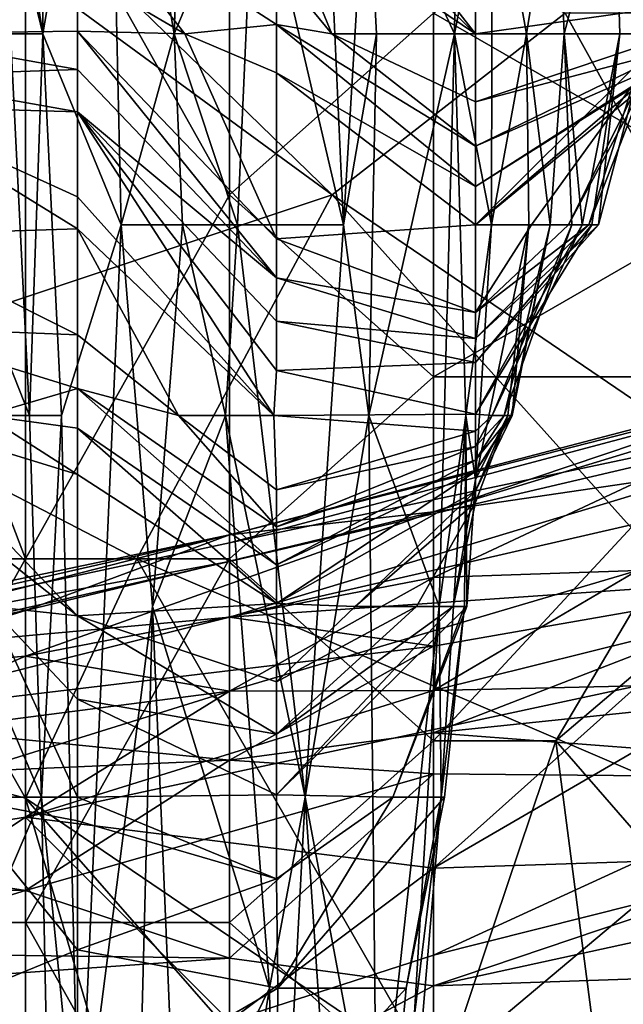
# Model space of a CAD drawing. Extents: x -1.05 to 1.05, y -0.36 to 0.36.
# Tile 193 of 226: x 0.8638 to 0.8809, y 0.1916 to 0.2194. Entities that reach past the tile are written whole.
import ezdxf

# ---------------------------------------------------------------- set-up
doc = ezdxf.new("R2010")
doc.units = 0

msp = doc.modelspace()

# ---------------------------------------------------------------- linework, layer by layer
for points in [[(0.864603, 0.235099, 0.259805), (0.862741, 0.229715, 0.271011), (0.864473, 0.218947, 0.267276)], [(0.864603, 0.235099, 0.259805), (0.864473, 0.218947, 0.267276), (0.866319, 0.229715, 0.252335)], [(0.85723, 0.209272, 0.770282), (0.872644, 0.214405, 0.789942), (0.846709, 0.233381, 0.785027)], [(0.846709, 0.233381, 0.785027), (0.872644, 0.214405, 0.789942), (0.8568, 0.229805, 0.789942)], [(0.872644, 0.214405, 0.789942), (0.879225, 0.219539, 0.799772), (0.8568, 0.229805, 0.789942)], [(0.869746, 0.214405, 0.265264), (0.863987, 0.224672, 0.26595), (0.869746, 0.229805, 0.269262)], [(0.869746, 0.229805, 0.269262), (0.875505, 0.219539, 0.268716), (0.869746, 0.214405, 0.265264)], [(0.864473, 0.218947, 0.267276), (0.862741, 0.229715, 0.271011), (0.863172, 0.224331, 0.271011)], [(0.866691, 0.213563, 0.25607), (0.866319, 0.229715, 0.252335), (0.864473, 0.218947, 0.267276)], [(0.868557, 0.229715, 0.237394), (0.866319, 0.229715, 0.252335), (0.868182, 0.218947, 0.244864)], [(0.868182, 0.218947, 0.244864), (0.866319, 0.229715, 0.252335), (0.866691, 0.213563, 0.25607)], [(0.870452, 0.224331, 0.226188), (0.868557, 0.229715, 0.237394), (0.868182, 0.218947, 0.244864)], [(0.876097, 0.218947, 0.188835), (0.87624, 0.229715, 0.181365), (0.873612, 0.224331, 0.203776)], [(0.877163, 0.224331, 0.177629), (0.87624, 0.229715, 0.181365), (0.876097, 0.218947, 0.188835)], [(0.863987, 0.224672, 0.26595), (0.863987, 0.204139, 0.262914), (0.858122, 0.219539, 0.264051)], [(0.863987, 0.224672, 0.26595), (0.869746, 0.214405, 0.265264), (0.863987, 0.204139, 0.262914)], [(0.884418, 0.214405, 0.27388), (0.875505, 0.219539, 0.268716), (0.881988, 0.224672, 0.27388)], [(0.864473, 0.218947, 0.267276), (0.863172, 0.224331, 0.271011), (0.863569, 0.218947, 0.271011)], [(0.869974, 0.213563, 0.233658), (0.870452, 0.224331, 0.226188), (0.868182, 0.218947, 0.244864)], [(0.869974, 0.213563, 0.233658), (0.872971, 0.213563, 0.211247), (0.870452, 0.224331, 0.226188)], [(0.872474, 0.224331, 0.211247), (0.870452, 0.224331, 0.226188), (0.872971, 0.213563, 0.211247)], [(0.871077, 0.222753, 0.11413), (0.871077, 0.224403, 0.110395), (0.876696, 0.218947, 0.108234)], [(0.872503, 0.224331, 0.106659), (0.876696, 0.218947, 0.108234), (0.871077, 0.224403, 0.110395)], [(0.873612, 0.224331, 0.203776), (0.872474, 0.224331, 0.211247), (0.872971, 0.213563, 0.211247)], [(0.876696, 0.219672, 0.106659), (0.876696, 0.218947, 0.108234), (0.872503, 0.224331, 0.106659)], [(0.873897, 0.218947, 0.203776), (0.873612, 0.224331, 0.203776), (0.872971, 0.213563, 0.211247)], [(0.876097, 0.218947, 0.188835), (0.873612, 0.224331, 0.203776), (0.873897, 0.218947, 0.203776)], [(0.876097, 0.218947, 0.188835), (0.877143, 0.213563, 0.181365), (0.877163, 0.224331, 0.177629)], [(0.87813, 0.218947, 0.170159), (0.877163, 0.224331, 0.177629), (0.877143, 0.213563, 0.181365)], [(0.878999, 0.224331, 0.158953), (0.877163, 0.224331, 0.177629), (0.87813, 0.218947, 0.170159)], [(0.8792, 0.218947, 0.158953), (0.878999, 0.224331, 0.158953), (0.87813, 0.218947, 0.170159)], [(0.880613, 0.224331, 0.144012), (0.878999, 0.224331, 0.158953), (0.8792, 0.218947, 0.158953)], [(0.880773, 0.218947, 0.144012), (0.880613, 0.224331, 0.144012), (0.8792, 0.218947, 0.158953)], [(0.881592, 0.218947, 0.136542), (0.880613, 0.224331, 0.144012), (0.880773, 0.218947, 0.144012)], [(0.881969, 0.224331, 0.132806), (0.880613, 0.224331, 0.144012), (0.881592, 0.218947, 0.136542)], [(0.868489, 0.218947, 0.129071), (0.865458, 0.222845, 0.1216), (0.871077, 0.219219, 0.1216)], [(0.865458, 0.222845, 0.1216), (0.871077, 0.220855, 0.117865), (0.871077, 0.219219, 0.1216)], [(0.865458, 0.222845, 0.1216), (0.868489, 0.218947, 0.129071), (0.865458, 0.220727, 0.129071)], [(0.876696, 0.218947, 0.108234), (0.872636, 0.218947, 0.117865), (0.871077, 0.222753, 0.11413)], [(0.871077, 0.222753, 0.11413), (0.872636, 0.218947, 0.117865), (0.871077, 0.220855, 0.117865)], [(0.859838, 0.220902, 0.129071), (0.865458, 0.220727, 0.129071), (0.859838, 0.218947, 0.138249)], [(0.859838, 0.218947, 0.138249), (0.865458, 0.220727, 0.129071), (0.865458, 0.219026, 0.136542)], [(0.865458, 0.220727, 0.129071), (0.868489, 0.218947, 0.129071), (0.865458, 0.219026, 0.136542)], [(0.872636, 0.218947, 0.117865), (0.871077, 0.219219, 0.1216), (0.871077, 0.220855, 0.117865)], [(0.858228, 0.204139, 0.262173), (0.858122, 0.219539, 0.264051), (0.863987, 0.204139, 0.262914)], [(0.875505, 0.209272, 0.266869), (0.869746, 0.214405, 0.265264), (0.875505, 0.219539, 0.268716)], [(0.887757, 0.204139, 0.794857), (0.879225, 0.219539, 0.799772), (0.872644, 0.214405, 0.789942)], [(0.875505, 0.209272, 0.266869), (0.875505, 0.219539, 0.268716), (0.884418, 0.214405, 0.27388)], [(0.876696, 0.219672, 0.106659), (0.882315, 0.219738, 0.106659), (0.876696, 0.218947, 0.108234)], [(0.882315, 0.219738, 0.106659), (0.882376, 0.218947, 0.110395), (0.876696, 0.218947, 0.108234)], [(0.887757, 0.204139, 0.794857), (0.88563, 0.219539, 0.804687), (0.879225, 0.219539, 0.799772)], [(0.868489, 0.218947, 0.129071), (0.871077, 0.219219, 0.1216), (0.871077, 0.217852, 0.125336)], [(0.871077, 0.219219, 0.1216), (0.876696, 0.214639, 0.1216), (0.871077, 0.217852, 0.125336)], [(0.876696, 0.214639, 0.1216), (0.871077, 0.219219, 0.1216), (0.876696, 0.215785, 0.117865)], [(0.871077, 0.219219, 0.1216), (0.872636, 0.218947, 0.117865), (0.876696, 0.215785, 0.117865)], [(0.865458, 0.219026, 0.136542), (0.865458, 0.217949, 0.140277), (0.859838, 0.218947, 0.138249)], [(0.859838, 0.218947, 0.138249), (0.865458, 0.217949, 0.140277), (0.859838, 0.217748, 0.144012)], [(0.859838, 0.208178, 0.274068), (0.8641, 0.208178, 0.271011), (0.859838, 0.218947, 0.273989)], [(0.8641, 0.208178, 0.271011), (0.863569, 0.218947, 0.271011), (0.859838, 0.218947, 0.273989)], [(0.864473, 0.218947, 0.267276), (0.863569, 0.218947, 0.271011), (0.8641, 0.208178, 0.271011)], [(0.865007, 0.208178, 0.267276), (0.864473, 0.218947, 0.267276), (0.8641, 0.208178, 0.271011)], [(0.866691, 0.213563, 0.25607), (0.864473, 0.218947, 0.267276), (0.865007, 0.208178, 0.267276)], [(0.865458, 0.219026, 0.136542), (0.871077, 0.213169, 0.136542), (0.871077, 0.212069, 0.140277)], [(0.865458, 0.219026, 0.136542), (0.871077, 0.212069, 0.140277), (0.865458, 0.217949, 0.140277)], [(0.868489, 0.218947, 0.129071), (0.871077, 0.213169, 0.136542), (0.865458, 0.219026, 0.136542)], [(0.868423, 0.213563, 0.244864), (0.868182, 0.218947, 0.244864), (0.866691, 0.213563, 0.25607)], [(0.869974, 0.213563, 0.233658), (0.868182, 0.218947, 0.244864), (0.868423, 0.213563, 0.244864)], [(0.871077, 0.213169, 0.136542), (0.868489, 0.218947, 0.129071), (0.871077, 0.217852, 0.125336)], [(0.876696, 0.215785, 0.117865), (0.872636, 0.218947, 0.117865), (0.876696, 0.217036, 0.11413)], [(0.872636, 0.218947, 0.117865), (0.876696, 0.218947, 0.108234), (0.876696, 0.217036, 0.11413)], [(0.873897, 0.218947, 0.203776), (0.872971, 0.213563, 0.211247), (0.873678, 0.208178, 0.207512)], [(0.876097, 0.218947, 0.188835), (0.873897, 0.218947, 0.203776), (0.873678, 0.208178, 0.207512)], [(0.875667, 0.202794, 0.196306), (0.876097, 0.218947, 0.188835), (0.873678, 0.208178, 0.207512)], [(0.876424, 0.208178, 0.188835), (0.876097, 0.218947, 0.188835), (0.875667, 0.202794, 0.196306)], [(0.876424, 0.208178, 0.188835), (0.877143, 0.213563, 0.181365), (0.876097, 0.218947, 0.188835)], [(0.876696, 0.213563, 0.125492), (0.882315, 0.218374, 0.125336), (0.882315, 0.219135, 0.129071)], [(0.876696, 0.213563, 0.125492), (0.882315, 0.219135, 0.129071), (0.87828, 0.213563, 0.129071)], [(0.882376, 0.218947, 0.110395), (0.876696, 0.217036, 0.11413), (0.876696, 0.218947, 0.108234)], [(0.876696, 0.217036, 0.11413), (0.882376, 0.218947, 0.110395), (0.882315, 0.218505, 0.11413)], [(0.8782, 0.213563, 0.170159), (0.87813, 0.218947, 0.170159), (0.877143, 0.213563, 0.181365)], [(0.878807, 0.213563, 0.162688), (0.87813, 0.218947, 0.170159), (0.8782, 0.213563, 0.170159)], [(0.8792, 0.218947, 0.158953), (0.87813, 0.218947, 0.170159), (0.878807, 0.213563, 0.162688)], [(0.87828, 0.213563, 0.129071), (0.882315, 0.219135, 0.129071), (0.879323, 0.213563, 0.132806)], [(0.879415, 0.213563, 0.155218), (0.8792, 0.218947, 0.158953), (0.878807, 0.213563, 0.162688)], [(0.879706, 0.213563, 0.151483), (0.8792, 0.218947, 0.158953), (0.879415, 0.213563, 0.155218)], [(0.880773, 0.218947, 0.144012), (0.8792, 0.218947, 0.158953), (0.879706, 0.213563, 0.151483)], [(0.882315, 0.219135, 0.129071), (0.88199, 0.218947, 0.132806), (0.879323, 0.213563, 0.132806)], [(0.879323, 0.213563, 0.132806), (0.88199, 0.218947, 0.132806), (0.879897, 0.213563, 0.136542)], [(0.879983, 0.213563, 0.147747), (0.880773, 0.218947, 0.144012), (0.879706, 0.213563, 0.151483)], [(0.879897, 0.213563, 0.136542), (0.881592, 0.218947, 0.136542), (0.880164, 0.213563, 0.140277)], [(0.88199, 0.218947, 0.132806), (0.881592, 0.218947, 0.136542), (0.879897, 0.213563, 0.136542)], [(0.880164, 0.213563, 0.140277), (0.880773, 0.218947, 0.144012), (0.879983, 0.213563, 0.147747)], [(0.881592, 0.218947, 0.136542), (0.880773, 0.218947, 0.144012), (0.880164, 0.213563, 0.140277)], [(0.876696, 0.215785, 0.117865), (0.882315, 0.218505, 0.11413), (0.882315, 0.218239, 0.117865)], [(0.876696, 0.217036, 0.11413), (0.882315, 0.218505, 0.11413), (0.876696, 0.215785, 0.117865)], [(0.876696, 0.213563, 0.125492), (0.882315, 0.218179, 0.1216), (0.882315, 0.218374, 0.125336)], [(0.876696, 0.214639, 0.1216), (0.882315, 0.218239, 0.117865), (0.882315, 0.218179, 0.1216)], [(0.876696, 0.215785, 0.117865), (0.882315, 0.218239, 0.117865), (0.876696, 0.214639, 0.1216)], [(0.876696, 0.214639, 0.1216), (0.882315, 0.218179, 0.1216), (0.876696, 0.213563, 0.125492)], [(0.859838, 0.217748, 0.144012), (0.865458, 0.217949, 0.140277), (0.865458, 0.216751, 0.144012)], [(0.871077, 0.212069, 0.140277), (0.865458, 0.216751, 0.144012), (0.865458, 0.217949, 0.140277)], [(0.871077, 0.217852, 0.125336), (0.876696, 0.213563, 0.125492), (0.871077, 0.213169, 0.136542)], [(0.871077, 0.217852, 0.125336), (0.876696, 0.214639, 0.1216), (0.876696, 0.213563, 0.125492)], [(0.859838, 0.217748, 0.144012), (0.865458, 0.216751, 0.144012), (0.859838, 0.216911, 0.147747)], [(0.859838, 0.216911, 0.147747), (0.865458, 0.213447, 0.155218), (0.859838, 0.213271, 0.162688)], [(0.865458, 0.213447, 0.155218), (0.859838, 0.216911, 0.147747), (0.865458, 0.214354, 0.151483)], [(0.859838, 0.216911, 0.147747), (0.865458, 0.216751, 0.144012), (0.865458, 0.214354, 0.151483)], [(0.865458, 0.216751, 0.144012), (0.870996, 0.208178, 0.151483), (0.865458, 0.214354, 0.151483)], [(0.871077, 0.209455, 0.147747), (0.870996, 0.208178, 0.151483), (0.865458, 0.216751, 0.144012)], [(0.871077, 0.209455, 0.147747), (0.865458, 0.216751, 0.144012), (0.871077, 0.210842, 0.144012)], [(0.871077, 0.210842, 0.144012), (0.865458, 0.216751, 0.144012), (0.871077, 0.212069, 0.140277)], [(0.85723, 0.209272, 0.770282), (0.867131, 0.204139, 0.775197), (0.872644, 0.214405, 0.789942)], [(0.869746, 0.214405, 0.265264), (0.869746, 0.204139, 0.264134), (0.863987, 0.204139, 0.262914)], [(0.865458, 0.213447, 0.155218), (0.865458, 0.214354, 0.151483), (0.870996, 0.208178, 0.151483)], [(0.891108, 0.193873, 0.789942), (0.872644, 0.214405, 0.789942), (0.867131, 0.204139, 0.775197)], [(0.869746, 0.204139, 0.264134), (0.869746, 0.214405, 0.265264), (0.875505, 0.209272, 0.266869)], [(0.891108, 0.193873, 0.789942), (0.887757, 0.204139, 0.794857), (0.872644, 0.214405, 0.789942)], [(0.885031, 0.209272, 0.27388), (0.875505, 0.209272, 0.266869), (0.884418, 0.214405, 0.27388)], [(0.859838, 0.213271, 0.162688), (0.865458, 0.213447, 0.155218), (0.865458, 0.210462, 0.162688)], [(0.865499, 0.186642, 0.267276), (0.866691, 0.213563, 0.25607), (0.865007, 0.208178, 0.267276)], [(0.865458, 0.213447, 0.155218), (0.868305, 0.208178, 0.158953), (0.865458, 0.210462, 0.162688)], [(0.870996, 0.208178, 0.151483), (0.868305, 0.208178, 0.158953), (0.865458, 0.213447, 0.155218)], [(0.867573, 0.202794, 0.252335), (0.866691, 0.213563, 0.25607), (0.865499, 0.186642, 0.267276)], [(0.868423, 0.213563, 0.244864), (0.866691, 0.213563, 0.25607), (0.867573, 0.202794, 0.252335)], [(0.869637, 0.208178, 0.237394), (0.868423, 0.213563, 0.244864), (0.867573, 0.202794, 0.252335)], [(0.869637, 0.208178, 0.237394), (0.869974, 0.213563, 0.233658), (0.868423, 0.213563, 0.244864)], [(0.871883, 0.19741, 0.222453), (0.869974, 0.213563, 0.233658), (0.869637, 0.208178, 0.237394)], [(0.872971, 0.213563, 0.211247), (0.869974, 0.213563, 0.233658), (0.871883, 0.19741, 0.222453)], [(0.876696, 0.213563, 0.125492), (0.876696, 0.211085, 0.136542), (0.871077, 0.213169, 0.136542)], [(0.873678, 0.208178, 0.207512), (0.872971, 0.213563, 0.211247), (0.871883, 0.19741, 0.222453)], [(0.876696, 0.206377, 0.1851), (0.877143, 0.213563, 0.181365), (0.876424, 0.208178, 0.188835)], [(0.876696, 0.208222, 0.151483), (0.876696, 0.209678, 0.144012), (0.879983, 0.213563, 0.147747)], [(0.879983, 0.213563, 0.147747), (0.876696, 0.209678, 0.144012), (0.880164, 0.213563, 0.140277)], [(0.876696, 0.209678, 0.144012), (0.876696, 0.210355, 0.140277), (0.880164, 0.213563, 0.140277)], [(0.880164, 0.213563, 0.140277), (0.876696, 0.210355, 0.140277), (0.879897, 0.213563, 0.136542)], [(0.876696, 0.210355, 0.140277), (0.876696, 0.211085, 0.136542), (0.879897, 0.213563, 0.136542)], [(0.879897, 0.213563, 0.136542), (0.876696, 0.211085, 0.136542), (0.879323, 0.213563, 0.132806)], [(0.879323, 0.213563, 0.132806), (0.876696, 0.211085, 0.136542), (0.87828, 0.213563, 0.129071)], [(0.876696, 0.211085, 0.136542), (0.876696, 0.213563, 0.125492), (0.87828, 0.213563, 0.129071)], [(0.879706, 0.213563, 0.151483), (0.876696, 0.208222, 0.151483), (0.879983, 0.213563, 0.147747)], [(0.8782, 0.213563, 0.170159), (0.877143, 0.213563, 0.181365), (0.876696, 0.206377, 0.1851)], [(0.877608, 0.208178, 0.173894), (0.8782, 0.213563, 0.170159), (0.876696, 0.206377, 0.1851)], [(0.876696, 0.208222, 0.151483), (0.879706, 0.213563, 0.151483), (0.877167, 0.208178, 0.155218)], [(0.877167, 0.208178, 0.155218), (0.879415, 0.213563, 0.155218), (0.877507, 0.208178, 0.158953)], [(0.877167, 0.208178, 0.155218), (0.879706, 0.213563, 0.151483), (0.879415, 0.213563, 0.155218)], [(0.877507, 0.208178, 0.158953), (0.878807, 0.213563, 0.162688), (0.877705, 0.208178, 0.162688)], [(0.879415, 0.213563, 0.155218), (0.878807, 0.213563, 0.162688), (0.877507, 0.208178, 0.158953)], [(0.877729, 0.208178, 0.170159), (0.8782, 0.213563, 0.170159), (0.877608, 0.208178, 0.173894)], [(0.877705, 0.208178, 0.162688), (0.878807, 0.213563, 0.162688), (0.877729, 0.208178, 0.170159)], [(0.878807, 0.213563, 0.162688), (0.8782, 0.213563, 0.170159), (0.877729, 0.208178, 0.170159)], [(0.859838, 0.213271, 0.162688), (0.865458, 0.210462, 0.162688), (0.859838, 0.210684, 0.170159)], [(0.871077, 0.213169, 0.136542), (0.876696, 0.211085, 0.136542), (0.871077, 0.212069, 0.140277)], [(0.871077, 0.212069, 0.140277), (0.876696, 0.210355, 0.140277), (0.871077, 0.210842, 0.144012)], [(0.871077, 0.212069, 0.140277), (0.876696, 0.211085, 0.136542), (0.876696, 0.210355, 0.140277)], [(0.862854, 0.208178, 0.173894), (0.859838, 0.210684, 0.170159), (0.865458, 0.208941, 0.166424)], [(0.859838, 0.210684, 0.170159), (0.865458, 0.210462, 0.162688), (0.865458, 0.208941, 0.166424)], [(0.887024, 0.209338, 0.436071), (0.892783, 0.210699, 0.450816), (0.869746, 0.204816, 0.450816)], [(0.869746, 0.204588, 0.460645), (0.892783, 0.210699, 0.450816), (0.892783, 0.209447, 0.46556)], [(0.869746, 0.204816, 0.450816), (0.892783, 0.210699, 0.450816), (0.869746, 0.204588, 0.460645)], [(0.871077, 0.210842, 0.144012), (0.876696, 0.209678, 0.144012), (0.871077, 0.209455, 0.147747)], [(0.871077, 0.210842, 0.144012), (0.876696, 0.210355, 0.140277), (0.876696, 0.209678, 0.144012)], [(0.868305, 0.208178, 0.158953), (0.865458, 0.208941, 0.166424), (0.865458, 0.210462, 0.162688)], [(0.871077, 0.209455, 0.147747), (0.876696, 0.209678, 0.144012), (0.876696, 0.208222, 0.151483)], [(0.85723, 0.209272, 0.770282), (0.863987, 0.197386, 0.765368), (0.867131, 0.204139, 0.775197)], [(0.857914, 0.199006, 0.760453), (0.863987, 0.197386, 0.765368), (0.85723, 0.209272, 0.770282)], [(0.869746, 0.204063, 0.470475), (0.892783, 0.209447, 0.46556), (0.869746, 0.202489, 0.48522)], [(0.869746, 0.202489, 0.48522), (0.892783, 0.209447, 0.46556), (0.887024, 0.20646, 0.480305)], [(0.869746, 0.204588, 0.460645), (0.892783, 0.209447, 0.46556), (0.869746, 0.204063, 0.470475)], [(0.869746, 0.204816, 0.450816), (0.875505, 0.205464, 0.426241), (0.887024, 0.209338, 0.436071)], [(0.869746, 0.204139, 0.264134), (0.875505, 0.209272, 0.266869), (0.875505, 0.199006, 0.266429)], [(0.870996, 0.208178, 0.151483), (0.871077, 0.209455, 0.147747), (0.876696, 0.208222, 0.151483)], [(0.887024, 0.20897, 0.416412), (0.887024, 0.209338, 0.436071), (0.875505, 0.205464, 0.426241)], [(0.878967, 0.199006, 0.268965), (0.875505, 0.199006, 0.266429), (0.885031, 0.209272, 0.27388)], [(0.875505, 0.199006, 0.266429), (0.875505, 0.209272, 0.266869), (0.885031, 0.209272, 0.27388)], [(0.878967, 0.199006, 0.268965), (0.885031, 0.209272, 0.27388), (0.885017, 0.204139, 0.27388)], [(0.862854, 0.208178, 0.173894), (0.865458, 0.208941, 0.166424), (0.865458, 0.207823, 0.170159)], [(0.865458, 0.207823, 0.170159), (0.865458, 0.208941, 0.166424), (0.871077, 0.203966, 0.166424)], [(0.871077, 0.203966, 0.166424), (0.865458, 0.208941, 0.166424), (0.871077, 0.205044, 0.162688)], [(0.865458, 0.208941, 0.166424), (0.868305, 0.208178, 0.158953), (0.871077, 0.205044, 0.162688)], [(0.881265, 0.206308, 0.411497), (0.887024, 0.20897, 0.416412), (0.875505, 0.205464, 0.426241)], [(0.864441, 0.19741, 0.271011), (0.8641, 0.208178, 0.271011), (0.859838, 0.208178, 0.274068)], [(0.860036, 0.208178, 0.177629), (0.865458, 0.20253, 0.181365), (0.859838, 0.206974, 0.181365)], [(0.859838, 0.186642, 0.274173), (0.864441, 0.19741, 0.271011), (0.859838, 0.208178, 0.274068)], [(0.865458, 0.20253, 0.181365), (0.860036, 0.208178, 0.177629), (0.865458, 0.206521, 0.173894)], [(0.860036, 0.208178, 0.177629), (0.862854, 0.208178, 0.173894), (0.865458, 0.206521, 0.173894)], [(0.865458, 0.206521, 0.173894), (0.862854, 0.208178, 0.173894), (0.865458, 0.207823, 0.170159)], [(0.865007, 0.208178, 0.267276), (0.8641, 0.208178, 0.271011), (0.864441, 0.19741, 0.271011)], [(0.865007, 0.208178, 0.267276), (0.864441, 0.19741, 0.271011), (0.865499, 0.186642, 0.267276)], [(0.870875, 0.192026, 0.229923), (0.869637, 0.208178, 0.237394), (0.867573, 0.202794, 0.252335)], [(0.871077, 0.205044, 0.162688), (0.868305, 0.208178, 0.158953), (0.871077, 0.206086, 0.158953)], [(0.868305, 0.208178, 0.158953), (0.870996, 0.208178, 0.151483), (0.871077, 0.206086, 0.158953)], [(0.871883, 0.19741, 0.222453), (0.869637, 0.208178, 0.237394), (0.870875, 0.192026, 0.229923)], [(0.876696, 0.208222, 0.151483), (0.876696, 0.207744, 0.155218), (0.870996, 0.208178, 0.151483)], [(0.870996, 0.208178, 0.151483), (0.876696, 0.207744, 0.155218), (0.871077, 0.206086, 0.158953)], [(0.873908, 0.186642, 0.211247), (0.873678, 0.208178, 0.207512), (0.871883, 0.19741, 0.222453)], [(0.875667, 0.202794, 0.196306), (0.873678, 0.208178, 0.207512), (0.873908, 0.186642, 0.211247)], [(0.876424, 0.208178, 0.188835), (0.875667, 0.202794, 0.196306), (0.875726, 0.19741, 0.196306)], [(0.876385, 0.202794, 0.188835), (0.876424, 0.208178, 0.188835), (0.875726, 0.19741, 0.196306)], [(0.876424, 0.208178, 0.188835), (0.876385, 0.202794, 0.188835), (0.876446, 0.202794, 0.1851)], [(0.876424, 0.208178, 0.188835), (0.876446, 0.202794, 0.1851), (0.876696, 0.206377, 0.1851)], [(0.876696, 0.207744, 0.155218), (0.876696, 0.208222, 0.151483), (0.877167, 0.208178, 0.155218)], [(0.876696, 0.20731, 0.158953), (0.876696, 0.207744, 0.155218), (0.877167, 0.208178, 0.155218)], [(0.876696, 0.206377, 0.1851), (0.876696, 0.205723, 0.177629), (0.877608, 0.208178, 0.173894)], [(0.876696, 0.205723, 0.177629), (0.876696, 0.206045, 0.173894), (0.877608, 0.208178, 0.173894)], [(0.877608, 0.208178, 0.173894), (0.876696, 0.206045, 0.173894), (0.877729, 0.208178, 0.170159)], [(0.876696, 0.206045, 0.173894), (0.876696, 0.2066, 0.166424), (0.877729, 0.208178, 0.170159)], [(0.877729, 0.208178, 0.170159), (0.876696, 0.2066, 0.166424), (0.877705, 0.208178, 0.162688)], [(0.876696, 0.2066, 0.166424), (0.876696, 0.206924, 0.162688), (0.877705, 0.208178, 0.162688)], [(0.877705, 0.208178, 0.162688), (0.876696, 0.206924, 0.162688), (0.877507, 0.208178, 0.158953)], [(0.876696, 0.206924, 0.162688), (0.876696, 0.20731, 0.158953), (0.877507, 0.208178, 0.158953)], [(0.877507, 0.208178, 0.158953), (0.876696, 0.20731, 0.158953), (0.877167, 0.208178, 0.155218)], [(0.865458, 0.206521, 0.173894), (0.865458, 0.207823, 0.170159), (0.871077, 0.202879, 0.170159)], [(0.865458, 0.207823, 0.170159), (0.871077, 0.203966, 0.166424), (0.871077, 0.202879, 0.170159)], [(0.871077, 0.206086, 0.158953), (0.876696, 0.207744, 0.155218), (0.876696, 0.20731, 0.158953)], [(0.871077, 0.205044, 0.162688), (0.876696, 0.20731, 0.158953), (0.876696, 0.206924, 0.162688)], [(0.871077, 0.206086, 0.158953), (0.876696, 0.20731, 0.158953), (0.871077, 0.205044, 0.162688)], [(0.865458, 0.20253, 0.181365), (0.862992, 0.202794, 0.1851), (0.859838, 0.206974, 0.181365)], [(0.871077, 0.203966, 0.166424), (0.876696, 0.206924, 0.162688), (0.876696, 0.2066, 0.166424)], [(0.871077, 0.205044, 0.162688), (0.876696, 0.206924, 0.162688), (0.871077, 0.203966, 0.166424)], [(0.871077, 0.202879, 0.170159), (0.865458, 0.20253, 0.181365), (0.865458, 0.206521, 0.173894)], [(0.869746, 0.202489, 0.48522), (0.887024, 0.20646, 0.480305), (0.887024, 0.20369, 0.49505)], [(0.871077, 0.203966, 0.166424), (0.876696, 0.2066, 0.166424), (0.871077, 0.202879, 0.170159)], [(0.871077, 0.202879, 0.170159), (0.876696, 0.2066, 0.166424), (0.876696, 0.206045, 0.173894)], [(0.875505, 0.203608, 0.401667), (0.881265, 0.206308, 0.411497), (0.875505, 0.205464, 0.426241)], [(0.881265, 0.203804, 0.386922), (0.881265, 0.206308, 0.411497), (0.875505, 0.203608, 0.401667)], [(0.876065, 0.202794, 0.181365), (0.876696, 0.206377, 0.1851), (0.876446, 0.202794, 0.1851)], [(0.876065, 0.202794, 0.181365), (0.876696, 0.205723, 0.177629), (0.876696, 0.206377, 0.1851)], [(0.871077, 0.202879, 0.170159), (0.876696, 0.206045, 0.173894), (0.873296, 0.202794, 0.173894)], [(0.876696, 0.206045, 0.173894), (0.876696, 0.205723, 0.177629), (0.873296, 0.202794, 0.173894)], [(0.873296, 0.202794, 0.173894), (0.876696, 0.205723, 0.177629), (0.875024, 0.202794, 0.177629)], [(0.876696, 0.205723, 0.177629), (0.876065, 0.202794, 0.181365), (0.875024, 0.202794, 0.177629)], [(0.863987, 0.20268, 0.426241), (0.863987, 0.201391, 0.411497), (0.875505, 0.205464, 0.426241)], [(0.875505, 0.205464, 0.426241), (0.863987, 0.201391, 0.411497), (0.875505, 0.203608, 0.401667)], [(0.863987, 0.20268, 0.426241), (0.875505, 0.205464, 0.426241), (0.869746, 0.204816, 0.450816)], [(0.846709, 0.199981, 0.455731), (0.869746, 0.204816, 0.450816), (0.852468, 0.200883, 0.46556)], [(0.846709, 0.199981, 0.455731), (0.852468, 0.200402, 0.431156), (0.869746, 0.204816, 0.450816)], [(0.852468, 0.200883, 0.46556), (0.869746, 0.204816, 0.450816), (0.869746, 0.204588, 0.460645)], [(0.852468, 0.200402, 0.431156), (0.863987, 0.20268, 0.426241), (0.869746, 0.204816, 0.450816)], [(0.852468, 0.200883, 0.46556), (0.869746, 0.204588, 0.460645), (0.869746, 0.204063, 0.470475)], [(0.852468, 0.200883, 0.46556), (0.869746, 0.204063, 0.470475), (0.858228, 0.201434, 0.47539)], [(0.858228, 0.193873, 0.261888), (0.858228, 0.204139, 0.262173), (0.863987, 0.204139, 0.262914)], [(0.863987, 0.193873, 0.262808), (0.858228, 0.193873, 0.261888), (0.863987, 0.204139, 0.262914)], [(0.858228, 0.201434, 0.47539), (0.869746, 0.204063, 0.470475), (0.869746, 0.202489, 0.48522)], [(0.863987, 0.197386, 0.765368), (0.875505, 0.189577, 0.770282), (0.867131, 0.204139, 0.775197)], [(0.869746, 0.204139, 0.264134), (0.863987, 0.193873, 0.262808), (0.863987, 0.204139, 0.262914)], [(0.869746, 0.193873, 0.26419), (0.863987, 0.193873, 0.262808), (0.869746, 0.204139, 0.264134)], [(0.875505, 0.189577, 0.770282), (0.891108, 0.193873, 0.789942), (0.867131, 0.204139, 0.775197)], [(0.869746, 0.204139, 0.264134), (0.875505, 0.199006, 0.266429), (0.869746, 0.193873, 0.26419)], [(0.883424, 0.193873, 0.27388), (0.878967, 0.199006, 0.268965), (0.885017, 0.204139, 0.27388)], [(0.875505, 0.200424, 0.382007), (0.881265, 0.203804, 0.386922), (0.869746, 0.200404, 0.391837)], [(0.875505, 0.203608, 0.401667), (0.869746, 0.200404, 0.391837), (0.881265, 0.203804, 0.386922)], [(0.869746, 0.202489, 0.48522), (0.887024, 0.20369, 0.49505), (0.875505, 0.201675, 0.49505)], [(0.875505, 0.200424, 0.382007), (0.881265, 0.201855, 0.377093), (0.881265, 0.203804, 0.386922)], [(0.875505, 0.199223, 0.504879), (0.887024, 0.20369, 0.49505), (0.898542, 0.201629, 0.509794)], [(0.875505, 0.201675, 0.49505), (0.887024, 0.20369, 0.49505), (0.875505, 0.199223, 0.504879)], [(0.869746, 0.200404, 0.391837), (0.875505, 0.203608, 0.401667), (0.863987, 0.201391, 0.411497)], [(0.865458, 0.20253, 0.181365), (0.871077, 0.202879, 0.170159), (0.871077, 0.200663, 0.177629)], [(0.871077, 0.200663, 0.177629), (0.871077, 0.202879, 0.170159), (0.873296, 0.202794, 0.173894)], [(0.858228, 0.200912, 0.421326), (0.863987, 0.20268, 0.426241), (0.852468, 0.200402, 0.431156)], [(0.858228, 0.200912, 0.421326), (0.863987, 0.201391, 0.411497), (0.863987, 0.20268, 0.426241)], [(0.862992, 0.202794, 0.1851), (0.865458, 0.19741, 0.18792), (0.861946, 0.19741, 0.192571)], [(0.865458, 0.200179, 0.1851), (0.862992, 0.202794, 0.1851), (0.865458, 0.20253, 0.181365)], [(0.865458, 0.200179, 0.1851), (0.865458, 0.19741, 0.18792), (0.862992, 0.202794, 0.1851)], [(0.867161, 0.186642, 0.25607), (0.867573, 0.202794, 0.252335), (0.865499, 0.186642, 0.267276)], [(0.868256, 0.186642, 0.2486), (0.867573, 0.202794, 0.252335), (0.867161, 0.186642, 0.25607)], [(0.870875, 0.192026, 0.229923), (0.867573, 0.202794, 0.252335), (0.868256, 0.186642, 0.2486)], [(0.871077, 0.197477, 0.1851), (0.876446, 0.202794, 0.1851), (0.874358, 0.19741, 0.188835)], [(0.876446, 0.202794, 0.1851), (0.871077, 0.197477, 0.1851), (0.876065, 0.202794, 0.181365)], [(0.871077, 0.197477, 0.1851), (0.871077, 0.19919, 0.181365), (0.876065, 0.202794, 0.181365)], [(0.876065, 0.202794, 0.181365), (0.871077, 0.19919, 0.181365), (0.875024, 0.202794, 0.177629)], [(0.871077, 0.19919, 0.181365), (0.871077, 0.200663, 0.177629), (0.875024, 0.202794, 0.177629)], [(0.875024, 0.202794, 0.177629), (0.871077, 0.200663, 0.177629), (0.873296, 0.202794, 0.173894)], [(0.87436, 0.181258, 0.207512), (0.875667, 0.202794, 0.196306), (0.873908, 0.186642, 0.211247)], [(0.874358, 0.19741, 0.188835), (0.876385, 0.202794, 0.188835), (0.875818, 0.19741, 0.192571)], [(0.874358, 0.19741, 0.188835), (0.876446, 0.202794, 0.1851), (0.876385, 0.202794, 0.188835)], [(0.875726, 0.19741, 0.196306), (0.875667, 0.202794, 0.196306), (0.87436, 0.181258, 0.207512)], [(0.876385, 0.202794, 0.188835), (0.875726, 0.19741, 0.196306), (0.875818, 0.19741, 0.192571)], [(0.858228, 0.1996, 0.490135), (0.869746, 0.202489, 0.48522), (0.875505, 0.201675, 0.49505)], [(0.858228, 0.1996, 0.490135), (0.858228, 0.201434, 0.47539), (0.869746, 0.202489, 0.48522)], [(0.865458, 0.20253, 0.181365), (0.871077, 0.19919, 0.181365), (0.865458, 0.200179, 0.1851)], [(0.865458, 0.20253, 0.181365), (0.871077, 0.200663, 0.177629), (0.871077, 0.19919, 0.181365)], [(0.887024, 0.202097, 0.362348), (0.881265, 0.200551, 0.372178), (0.875505, 0.19541, 0.362348)], [(0.887024, 0.202097, 0.362348), (0.875505, 0.19541, 0.362348), (0.881265, 0.195592, 0.352518)], [(0.881265, 0.200551, 0.372178), (0.881265, 0.201855, 0.377093), (0.875505, 0.200424, 0.382007)], [(0.858228, 0.1996, 0.490135), (0.875505, 0.201675, 0.49505), (0.869746, 0.198456, 0.504879)], [(0.869746, 0.198456, 0.504879), (0.875505, 0.201675, 0.49505), (0.875505, 0.199223, 0.504879)], [(0.875505, 0.199223, 0.504879), (0.898542, 0.201629, 0.509794), (0.892783, 0.197909, 0.519624)], [(0.858228, 0.198917, 0.401667), (0.863987, 0.201391, 0.411497), (0.858228, 0.200912, 0.421326)], [(0.869746, 0.200404, 0.391837), (0.863987, 0.201391, 0.411497), (0.858228, 0.198917, 0.401667)], [(0.852468, 0.195026, 0.386922), (0.869746, 0.200404, 0.391837), (0.858228, 0.198917, 0.401667)], [(0.852468, 0.195026, 0.386922), (0.863987, 0.196848, 0.382007), (0.869746, 0.200404, 0.391837)], [(0.881265, 0.200551, 0.372178), (0.875505, 0.200424, 0.382007), (0.863987, 0.196848, 0.382007)], [(0.875505, 0.19541, 0.362348), (0.881265, 0.200551, 0.372178), (0.863987, 0.196848, 0.382007)], [(0.875505, 0.200424, 0.382007), (0.869746, 0.200404, 0.391837), (0.863987, 0.196848, 0.382007)], [(0.865458, 0.200179, 0.1851), (0.871077, 0.197477, 0.1851), (0.865458, 0.19741, 0.18792)], [(0.865458, 0.200179, 0.1851), (0.871077, 0.19919, 0.181365), (0.871077, 0.197477, 0.1851)], [(0.863987, 0.183912, 0.750623), (0.857914, 0.199006, 0.760453), (0.852468, 0.199968, 0.755538)], [(0.855729, 0.18874, 0.745708), (0.863987, 0.183912, 0.750623), (0.852468, 0.199968, 0.755538)], [(0.858228, 0.1996, 0.490135), (0.869746, 0.198456, 0.504879), (0.846709, 0.197453, 0.49505)], [(0.869746, 0.198456, 0.504879), (0.875505, 0.199223, 0.504879), (0.875505, 0.198066, 0.509794)], [(0.875505, 0.199223, 0.504879), (0.892783, 0.197909, 0.519624), (0.875505, 0.198066, 0.509794)], [(0.868044, 0.183606, 0.755538), (0.863987, 0.197386, 0.765368), (0.857914, 0.199006, 0.760453)], [(0.863987, 0.183912, 0.750623), (0.868044, 0.183606, 0.755538), (0.857914, 0.199006, 0.760453)], [(0.875505, 0.18874, 0.267772), (0.869746, 0.193873, 0.26419), (0.875505, 0.199006, 0.266429)], [(0.875505, 0.18874, 0.267772), (0.875505, 0.199006, 0.266429), (0.878967, 0.199006, 0.268965)], [(0.878967, 0.199006, 0.268965), (0.880963, 0.183606, 0.27388), (0.875505, 0.18874, 0.267772)], [(0.880963, 0.183606, 0.27388), (0.878967, 0.199006, 0.268965), (0.883424, 0.193873, 0.27388)], [(0.846709, 0.197453, 0.49505), (0.869746, 0.198456, 0.504879), (0.863987, 0.194775, 0.514709)], [(0.869746, 0.198456, 0.504879), (0.875505, 0.198066, 0.509794), (0.863987, 0.194775, 0.514709)], [(0.863987, 0.194775, 0.514709), (0.875505, 0.198066, 0.509794), (0.869746, 0.192867, 0.524539)], [(0.869746, 0.192867, 0.524539), (0.875505, 0.198066, 0.509794), (0.875505, 0.192085, 0.529454)], [(0.875505, 0.198066, 0.509794), (0.892783, 0.197909, 0.519624), (0.875505, 0.192085, 0.529454)], [(0.875505, 0.192085, 0.529454), (0.892783, 0.197909, 0.519624), (0.898542, 0.197108, 0.524539)], [(0.852468, 0.194783, 0.509794), (0.846709, 0.197453, 0.49505), (0.863987, 0.194775, 0.514709)], [(0.865325, 0.154337, 0.271011), (0.864441, 0.19741, 0.271011), (0.859838, 0.186642, 0.274173)], [(0.861946, 0.19741, 0.192571), (0.865458, 0.193103, 0.192571), (0.862812, 0.192026, 0.196306)], [(0.865458, 0.193103, 0.192571), (0.861946, 0.19741, 0.192571), (0.865458, 0.196746, 0.188835)], [(0.861946, 0.19741, 0.192571), (0.865458, 0.19741, 0.18792), (0.865458, 0.196746, 0.188835)], [(0.863987, 0.197386, 0.765368), (0.880523, 0.178473, 0.765368), (0.875505, 0.189577, 0.770282)], [(0.868044, 0.183606, 0.755538), (0.880523, 0.178473, 0.765368), (0.863987, 0.197386, 0.765368)], [(0.865499, 0.186642, 0.267276), (0.864441, 0.19741, 0.271011), (0.865325, 0.154337, 0.271011)], [(0.871077, 0.197477, 0.1851), (0.871077, 0.19511, 0.188835), (0.865458, 0.19741, 0.18792)], [(0.871077, 0.19511, 0.188835), (0.865458, 0.196746, 0.188835), (0.865458, 0.19741, 0.18792)], [(0.871883, 0.19741, 0.222453), (0.870875, 0.192026, 0.229923), (0.871028, 0.181258, 0.229923)], [(0.872971, 0.181258, 0.218717), (0.871883, 0.19741, 0.222453), (0.871028, 0.181258, 0.229923)], [(0.871077, 0.19511, 0.188835), (0.871077, 0.197477, 0.1851), (0.874358, 0.19741, 0.188835)], [(0.871117, 0.192026, 0.192571), (0.871077, 0.19511, 0.188835), (0.874358, 0.19741, 0.188835)], [(0.871117, 0.192026, 0.192571), (0.875818, 0.19741, 0.192571), (0.874741, 0.192026, 0.196306)], [(0.871117, 0.192026, 0.192571), (0.874358, 0.19741, 0.188835), (0.875818, 0.19741, 0.192571)], [(0.873908, 0.186642, 0.211247), (0.871883, 0.19741, 0.222453), (0.872971, 0.181258, 0.218717)], [(0.873752, 0.181258, 0.203776), (0.875726, 0.19741, 0.196306), (0.87436, 0.181258, 0.207512)], [(0.873752, 0.181258, 0.203776), (0.874741, 0.192026, 0.196306), (0.875726, 0.19741, 0.196306)], [(0.875818, 0.19741, 0.192571), (0.875726, 0.19741, 0.196306), (0.874741, 0.192026, 0.196306)], [(0.875505, 0.192085, 0.529454), (0.898542, 0.197108, 0.524539), (0.892783, 0.192677, 0.534369)], [(0.858228, 0.193027, 0.372178), (0.863987, 0.196848, 0.382007), (0.852468, 0.195026, 0.386922)], [(0.863987, 0.190732, 0.357433), (0.863987, 0.196848, 0.382007), (0.858228, 0.193027, 0.372178)], [(0.875505, 0.19541, 0.362348), (0.863987, 0.196848, 0.382007), (0.869746, 0.191092, 0.352518)], [(0.869746, 0.191092, 0.352518), (0.863987, 0.196848, 0.382007), (0.863987, 0.190732, 0.357433)], [(0.865458, 0.193103, 0.192571), (0.865458, 0.196746, 0.188835), (0.871077, 0.19511, 0.188835)], [(0.875505, 0.192951, 0.352518), (0.875505, 0.19541, 0.362348), (0.869746, 0.191092, 0.352518)], [(0.881265, 0.195592, 0.352518), (0.875505, 0.19541, 0.362348), (0.875505, 0.192951, 0.352518)], [(0.881265, 0.194403, 0.347603), (0.881265, 0.195592, 0.352518), (0.875505, 0.192951, 0.352518)], [(0.871117, 0.192026, 0.192571), (0.865458, 0.193103, 0.192571), (0.871077, 0.19511, 0.188835)], [(0.858228, 0.193016, 0.519624), (0.852468, 0.194783, 0.509794), (0.863987, 0.194775, 0.514709)], [(0.863987, 0.194775, 0.514709), (0.869746, 0.192867, 0.524539), (0.858228, 0.193016, 0.519624)], [(0.881265, 0.194403, 0.347603), (0.875505, 0.192951, 0.352518), (0.875505, 0.189571, 0.337774)], [(0.875505, 0.189571, 0.337774), (0.881265, 0.191203, 0.332859), (0.881265, 0.194403, 0.347603)], [(0.858228, 0.178473, 0.262222), (0.858228, 0.193873, 0.261888), (0.863987, 0.183606, 0.263248)], [(0.863987, 0.183606, 0.263248), (0.858228, 0.193873, 0.261888), (0.863987, 0.193873, 0.262808)], [(0.863987, 0.183606, 0.263248), (0.863987, 0.193873, 0.262808), (0.869746, 0.183606, 0.265082)], [(0.869746, 0.183606, 0.265082), (0.863987, 0.193873, 0.262808), (0.869746, 0.193873, 0.26419)], [(0.869746, 0.183606, 0.265082), (0.869746, 0.193873, 0.26419), (0.875505, 0.18874, 0.267772)], [(0.885066, 0.183606, 0.775197), (0.891108, 0.193873, 0.789942), (0.875505, 0.189577, 0.770282)], [(0.862812, 0.192026, 0.196306), (0.865458, 0.193103, 0.192571), (0.865458, 0.188737, 0.196306)], [(0.865458, 0.193103, 0.192571), (0.871117, 0.192026, 0.192571), (0.865458, 0.188737, 0.196306)], [(0.846709, 0.190478, 0.372178), (0.863987, 0.190732, 0.357433), (0.858228, 0.193027, 0.372178)], [(0.858228, 0.193016, 0.519624), (0.869746, 0.192867, 0.524539), (0.852468, 0.191656, 0.524539)], [(0.852468, 0.191656, 0.524539), (0.869746, 0.192867, 0.524539), (0.869746, 0.189044, 0.534369)], [(0.869746, 0.191092, 0.352518), (0.875505, 0.189571, 0.337774), (0.875505, 0.192951, 0.352518)], [(0.869746, 0.189044, 0.534369), (0.869746, 0.192867, 0.524539), (0.875505, 0.192085, 0.529454)], [(0.875505, 0.186381, 0.544198), (0.892783, 0.192677, 0.534369), (0.898542, 0.186917, 0.549113)], [(0.875505, 0.188371, 0.539283), (0.892783, 0.192677, 0.534369), (0.875505, 0.186381, 0.544198)], [(0.875505, 0.192085, 0.529454), (0.892783, 0.192677, 0.534369), (0.875505, 0.188371, 0.539283)], [(0.865458, 0.188737, 0.196306), (0.862735, 0.186642, 0.200041), (0.862812, 0.192026, 0.196306)], [(0.865458, 0.188737, 0.196306), (0.871117, 0.192026, 0.192571), (0.871077, 0.188054, 0.196306)], [(0.870875, 0.192026, 0.229923), (0.868256, 0.186642, 0.2486), (0.868235, 0.175874, 0.2486)], [(0.871028, 0.181258, 0.229923), (0.870875, 0.192026, 0.229923), (0.868235, 0.175874, 0.2486)], [(0.869746, 0.189044, 0.534369), (0.875505, 0.192085, 0.529454), (0.875505, 0.188371, 0.539283)], [(0.871077, 0.188054, 0.196306), (0.874741, 0.192026, 0.196306), (0.873752, 0.181258, 0.203776)], [(0.874741, 0.192026, 0.196306), (0.871077, 0.188054, 0.196306), (0.871117, 0.192026, 0.192571)], [(0.852468, 0.191656, 0.524539), (0.869746, 0.189044, 0.534369), (0.863987, 0.187659, 0.539283)], [(0.852468, 0.188582, 0.539283), (0.852468, 0.191656, 0.524539), (0.863987, 0.187659, 0.539283)]]:
    msp.add_3dface(points)

doc.saveas('drawing.dxf')
